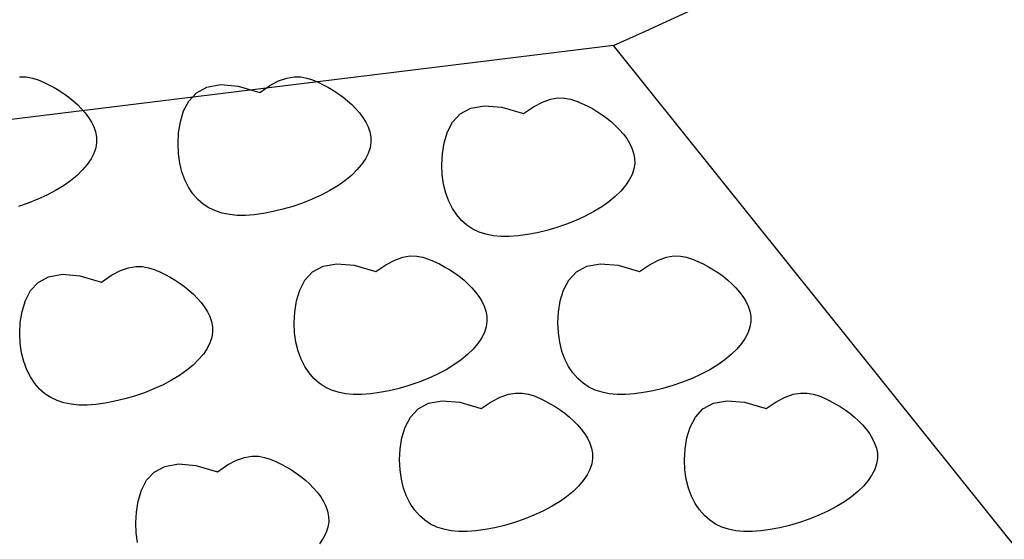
# Model space of a CAD drawing. Extents: x 446224 to 446791, y 446199 to 447379.
# Tile 41 of 113: x 446379.047 to 446380.734, y 446929.465 to 446930.356. Entities that reach past the tile are written whole.
import ezdxf

# ---------------------------------------------------------------- set-up
doc = ezdxf.new("R2010")
doc.units = 0
doc.header["$LTSCALE"] = 2
doc.header["$MEASUREMENT"] = 0
doc.layers.add('DB-Gewerbegebiet', color=15, linetype='CONTINUOUS')

msp = doc.modelspace()

# ---------------------------------------------------------------- linework, layer by layer
at = {"layer": 'DB-Gewerbegebiet', "linetype": 'Continuous'}
for p, q in [((446380.0641, 446930.3118), (446377.5679, 446930.0056)), ((446380.9037, 446929.2629), (446380.0641, 446930.3118)), ((446379.0465, 446930.2581), (446379.0579, 446930.258)), ((446379.0579, 446930.258), (446379.0684, 446930.2561)), ((446379.0684, 446930.2561), (446379.0782, 446930.253)), ((446379.4903, 446930.2512), (446379.5041, 446930.256)), ((446379.5041, 446930.256), (446379.5166, 446930.2581)), ((446379.5166, 446930.2581), (446379.528, 446930.258)), ((446379.528, 446930.258), (446379.5385, 446930.2561)), ((446379.5385, 446930.2561), (446379.5483, 446930.253)), ((446379.0782, 446930.253), (446379.0876, 446930.249)), ((446379.0876, 446930.249), (446379.0968, 446930.2446)), ((446379.0968, 446930.2446), (446379.1057, 446930.2398)), ((446379.1057, 446930.2398), (446379.1143, 446930.2347)), ((446379.3495, 446930.2309), (446379.3674, 446930.2407)), ((446379.3674, 446930.2407), (446379.3909, 446930.2449)), ((446379.3909, 446930.2449), (446379.4208, 446930.2423)), ((446379.4208, 446930.2423), (446379.4578, 446930.2315)), ((446379.4578, 446930.2315), (446379.4749, 446930.2432)), ((446379.4749, 446930.2432), (446379.4903, 446930.2512)), ((446379.5483, 446930.253), (446379.5577, 446930.249)), ((446379.5577, 446930.249), (446379.5668, 446930.2446)), ((446379.5668, 446930.2446), (446379.5757, 446930.2398)), ((446379.5757, 446930.2398), (446379.5844, 446930.2347)), ((446379.1143, 446930.2347), (446379.1227, 446930.2292)), ((446379.1227, 446930.2292), (446379.1307, 446930.2233)), ((446379.1307, 446930.2233), (446379.1383, 446930.2171)), ((446379.3365, 446930.2168), (446379.3495, 446930.2309)), ((446379.5844, 446930.2347), (446379.5927, 446930.2292)), ((446379.5927, 446930.2292), (446379.6007, 446930.2233)), ((446379.6007, 446930.2233), (446379.6084, 446930.2171)), ((446379.1383, 446930.2171), (446379.1456, 446930.2106)), ((446379.1456, 446930.2106), (446379.1524, 446930.2036)), ((446379.3275, 446930.1998), (446379.3365, 446930.2168)), ((446379.6084, 446930.2171), (446379.6157, 446930.2106)), ((446379.6157, 446930.2106), (446379.6225, 446930.2036)), ((446379.8194, 446930.2045), (446379.8429, 446930.2088)), ((446379.8429, 446930.2088), (446379.8728, 446930.2061)), ((446379.8728, 446930.2061), (446379.9097, 446930.1954)), ((446379.9097, 446930.1954), (446379.9269, 446930.207)), ((446379.9269, 446930.207), (446379.9423, 446930.215)), ((446379.9423, 446930.215), (446379.9561, 446930.2199)), ((446379.9561, 446930.2199), (446379.9686, 446930.222)), ((446379.9686, 446930.222), (446379.98, 446930.2219)), ((446379.98, 446930.2219), (446379.9905, 446930.22)), ((446379.9905, 446930.22), (446380.0003, 446930.2168)), ((446380.0003, 446930.2168), (446380.0097, 446930.2128)), ((446380.0097, 446930.2128), (446380.0188, 446930.2084)), ((446380.0188, 446930.2084), (446380.0277, 446930.2037)), ((446379.1524, 446930.2036), (446379.1588, 446930.1963)), ((446379.1588, 446930.1963), (446379.1645, 446930.1886)), ((446379.1645, 446930.1886), (446379.1695, 446930.1806)), ((446379.3219, 446930.1811), (446379.3275, 446930.1998)), ((446379.6225, 446930.2036), (446379.6289, 446930.1963)), ((446379.6289, 446930.1963), (446379.6346, 446930.1886)), ((446379.6346, 446930.1886), (446379.6396, 446930.1806)), ((446379.7884, 446930.1807), (446379.8015, 446930.1947)), ((446379.8015, 446930.1947), (446379.8194, 446930.2045)), ((446380.0277, 446930.2037), (446380.0364, 446930.1985)), ((446380.0364, 446930.1985), (446380.0447, 446930.193)), ((446380.0447, 446930.193), (446380.0527, 446930.1872)), ((446379.1695, 446930.1806), (446379.1735, 446930.1723)), ((446379.1735, 446930.1723), (446379.1765, 446930.1638)), ((446379.3189, 446930.1621), (446379.3219, 446930.1811)), ((446379.6396, 446930.1806), (446379.6436, 446930.1723)), ((446379.6436, 446930.1723), (446379.6465, 446930.1638)), ((446379.7795, 446930.1637), (446379.7884, 446930.1807)), ((446380.0527, 446930.1872), (446380.0604, 446930.181)), ((446380.0604, 446930.181), (446380.0676, 446930.1744)), ((446380.0676, 446930.1744), (446380.0745, 446930.1675)), ((446379.1765, 446930.1638), (446379.1781, 446930.1549)), ((446379.1781, 446930.1549), (446379.1783, 446930.1459)), ((446379.3179, 446930.1438), (446379.3189, 446930.1621)), ((446379.6465, 446930.1638), (446379.6482, 446930.1549)), ((446379.6482, 446930.1549), (446379.6484, 446930.1459)), ((446379.7739, 446930.145), (446379.7795, 446930.1637)), ((446380.0745, 446930.1675), (446380.0809, 446930.1602)), ((446380.0809, 446930.1602), (446380.0866, 446930.1525)), ((446379.1783, 446930.1459), (446379.1769, 446930.1366)), ((446379.3186, 446930.1265), (446379.3179, 446930.1438)), ((446379.6484, 446930.1459), (446379.6469, 446930.1366)), ((446379.7709, 446930.126), (446379.7739, 446930.145)), ((446380.0866, 446930.1525), (446380.0916, 446930.1445)), ((446380.0916, 446930.1445), (446380.0956, 446930.1362)), ((446379.1737, 446930.1271), (446379.1689, 446930.1176)), ((446379.1769, 446930.1366), (446379.1737, 446930.1271)), ((446379.3209, 446930.1102), (446379.3186, 446930.1265)), ((446379.6438, 446930.1271), (446379.6389, 446930.1176)), ((446379.6469, 446930.1366), (446379.6438, 446930.1271)), ((446379.7699, 446930.1076), (446379.7709, 446930.126)), ((446380.0956, 446930.1362), (446380.0985, 446930.1276)), ((446380.0985, 446930.1276), (446380.1002, 446930.1188)), ((446379.1624, 446930.108), (446379.1543, 446930.0986)), ((446379.1689, 446930.1176), (446379.1624, 446930.108)), ((446379.3246, 446930.0952), (446379.3209, 446930.1102)), ((446379.6325, 446930.108), (446379.6244, 446930.0986)), ((446379.6389, 446930.1176), (446379.6325, 446930.108)), ((446379.7706, 446930.0903), (446379.7699, 446930.1076)), ((446380.1004, 446930.1097), (446380.0989, 446930.1005)), ((446380.1002, 446930.1188), (446380.1004, 446930.1097)), ((446379.1448, 446930.0893), (446379.1339, 446930.0802)), ((446379.1543, 446930.0986), (446379.1448, 446930.0893)), ((446379.3298, 446930.0814), (446379.3246, 446930.0952)), ((446379.6149, 446930.0893), (446379.6039, 446930.0802)), ((446379.6244, 446930.0986), (446379.6149, 446930.0893)), ((446379.7729, 446930.0741), (446379.7706, 446930.0903)), ((446380.0958, 446930.091), (446380.0909, 446930.0815)), ((446380.0989, 446930.1005), (446380.0958, 446930.091)), ((446379.1216, 446930.0715), (446379.108, 446930.0633)), ((446379.1339, 446930.0802), (446379.1216, 446930.0715)), ((446379.3361, 446930.0689), (446379.3298, 446930.0814)), ((446379.5917, 446930.0715), (446379.5781, 446930.0633)), ((446379.6039, 446930.0802), (446379.5917, 446930.0715)), ((446379.7766, 446930.059), (446379.7729, 446930.0741)), ((446380.0844, 446930.0719), (446380.0764, 446930.0624)), ((446380.0909, 446930.0815), (446380.0844, 446930.0719)), ((446379.0933, 446930.0555), (446379.0777, 446930.0484)), ((446379.108, 446930.0633), (446379.0933, 446930.0555)), ((446379.3435, 446930.0578), (446379.3361, 446930.0689)), ((446379.3518, 446930.0481), (446379.3435, 446930.0578)), ((446379.5634, 446930.0555), (446379.5477, 446930.0484)), ((446379.5781, 446930.0633), (446379.5634, 446930.0555)), ((446379.7817, 446930.0452), (446379.7766, 446930.059)), ((446380.0764, 446930.0624), (446380.0669, 446930.0531)), ((446379.0613, 446930.0419), (446379.0446, 446930.0361)), ((446379.0777, 446930.0484), (446379.0613, 446930.0419)), ((446379.361, 446930.04), (446379.3518, 446930.0481)), ((446379.3709, 446930.0334), (446379.361, 446930.04)), ((446379.5314, 446930.0419), (446379.5146, 446930.0361)), ((446379.5477, 446930.0484), (446379.5314, 446930.0419)), ((446379.7881, 446930.0327), (446379.7817, 446930.0452)), ((446380.0559, 446930.0441), (446380.0437, 446930.0354)), ((446380.0669, 446930.0531), (446380.0559, 446930.0441)), ((446379.3818, 446930.0283), (446379.3709, 446930.0334)), ((446379.3934, 446930.0245), (446379.3818, 446930.0283)), ((446379.4059, 446930.022), (446379.3934, 446930.0245)), ((446379.4193, 446930.0207), (446379.4059, 446930.022)), ((446379.4335, 446930.0207), (446379.4193, 446930.0207)), ((446379.4485, 446930.0218), (446379.4335, 446930.0207)), ((446379.4644, 446930.0239), (446379.4485, 446930.0218)), ((446379.4809, 446930.0271), (446379.4644, 446930.0239)), ((446379.4977, 446930.0312), (446379.4809, 446930.0271)), ((446379.5146, 446930.0361), (446379.4977, 446930.0312)), ((446379.7954, 446930.0216), (446379.7881, 446930.0327)), ((446379.8038, 446930.012), (446379.7954, 446930.0216)), ((446380.0301, 446930.0271), (446380.0154, 446930.0194)), ((446380.0437, 446930.0354), (446380.0301, 446930.0271)), ((446379.8129, 446930.0039), (446379.8038, 446930.012)), ((446379.8229, 446929.9973), (446379.8129, 446930.0039)), ((446379.9834, 446930.0058), (446379.9666, 446930)), ((446379.9997, 446930.0122), (446379.9834, 446930.0058)), ((446380.0154, 446930.0194), (446379.9997, 446930.0122)), ((446379.8338, 446929.9921), (446379.8229, 446929.9973)), ((446379.8454, 446929.9883), (446379.8338, 446929.9921)), ((446379.8579, 446929.9858), (446379.8454, 446929.9883)), ((446379.9164, 446929.9878), (446379.9005, 446929.9857)), ((446379.9329, 446929.991), (446379.9164, 446929.9878)), ((446379.9497, 446929.995), (446379.9329, 446929.991)), ((446379.9666, 446930), (446379.9497, 446929.995)), ((446379.8712, 446929.9846), (446379.8579, 446929.9858)), ((446379.8854, 446929.9846), (446379.8712, 446929.9846)), ((446379.9005, 446929.9857), (446379.8854, 446929.9846)), ((446379.5663, 446929.9336), (446379.5898, 446929.9378)), ((446379.5898, 446929.9378), (446379.6197, 446929.9352)), ((446379.6566, 446929.9244), (446379.6738, 446929.9361)), ((446379.6738, 446929.9361), (446379.6892, 446929.9441)), ((446379.6892, 446929.9441), (446379.703, 446929.9489)), ((446379.703, 446929.9489), (446379.7155, 446929.9511)), ((446379.7155, 446929.9511), (446379.7269, 446929.9509)), ((446379.7269, 446929.9509), (446379.7373, 446929.9491)), ((446379.7373, 446929.9491), (446379.7472, 446929.9459)), ((446379.7472, 446929.9459), (446379.7566, 446929.9419)), ((446379.7566, 446929.9419), (446379.7657, 446929.9375)), ((446379.7657, 446929.9375), (446379.7746, 446929.9327)), ((446380.0183, 446929.9336), (446380.0418, 446929.9378)), ((446380.0418, 446929.9378), (446380.0717, 446929.9352)), ((446380.1086, 446929.9244), (446380.1258, 446929.9361)), ((446380.1258, 446929.9361), (446380.1412, 446929.9441)), ((446380.1412, 446929.9441), (446380.155, 446929.9489)), ((446380.155, 446929.9489), (446380.1675, 446929.9511)), ((446380.1675, 446929.9511), (446380.1789, 446929.9509)), ((446380.1789, 446929.9509), (446380.1893, 446929.9491)), ((446380.1893, 446929.9491), (446380.1992, 446929.9459)), ((446380.1992, 446929.9459), (446380.2086, 446929.9419)), ((446380.2086, 446929.9419), (446380.2177, 446929.9375)), ((446380.2177, 446929.9375), (446380.2266, 446929.9327)), ((446379.0962, 446929.9155), (446379.1197, 446929.9198)), ((446379.1197, 446929.9198), (446379.1496, 446929.9171)), ((446379.2037, 446929.918), (446379.2191, 446929.926)), ((446379.2191, 446929.926), (446379.2329, 446929.9309)), ((446379.2329, 446929.9309), (446379.2454, 446929.933)), ((446379.2454, 446929.933), (446379.2568, 446929.9329)), ((446379.2568, 446929.9329), (446379.2673, 446929.931)), ((446379.2673, 446929.931), (446379.2771, 446929.9278)), ((446379.2771, 446929.9278), (446379.2865, 446929.9238)), ((446379.2865, 446929.9238), (446379.2956, 446929.9194)), ((446379.2956, 446929.9194), (446379.3046, 446929.9146)), ((446379.5353, 446929.9097), (446379.5484, 446929.9238)), ((446379.5484, 446929.9238), (446379.5663, 446929.9336)), ((446379.6197, 446929.9352), (446379.6566, 446929.9244)), ((446379.7746, 446929.9327), (446379.7833, 446929.9276)), ((446379.7833, 446929.9276), (446379.7916, 446929.9221)), ((446379.7916, 446929.9221), (446379.7996, 446929.9163)), ((446379.9873, 446929.9097), (446380.0004, 446929.9238)), ((446380.0004, 446929.9238), (446380.0183, 446929.9336)), ((446380.0717, 446929.9352), (446380.1086, 446929.9244)), ((446380.2266, 446929.9327), (446380.2353, 446929.9276)), ((446380.2353, 446929.9276), (446380.2436, 446929.9221)), ((446380.2436, 446929.9221), (446380.2516, 446929.9163)), ((446379.0653, 446929.8917), (446379.0783, 446929.9057)), ((446379.0783, 446929.9057), (446379.0962, 446929.9155)), ((446379.1496, 446929.9171), (446379.1866, 446929.9064)), ((446379.1866, 446929.9064), (446379.2037, 446929.918)), ((446379.3046, 446929.9146), (446379.3132, 446929.9095)), ((446379.3132, 446929.9095), (446379.3215, 446929.904)), ((446379.3215, 446929.904), (446379.3295, 446929.8982)), ((446379.5264, 446929.8927), (446379.5353, 446929.9097)), ((446379.7996, 446929.9163), (446379.8073, 446929.9101)), ((446379.8073, 446929.9101), (446379.8145, 446929.9035)), ((446379.8145, 446929.9035), (446379.8214, 446929.8965)), ((446379.9784, 446929.8927), (446379.9873, 446929.9097)), ((446380.2516, 446929.9163), (446380.2593, 446929.9101)), ((446380.2593, 446929.9101), (446380.2665, 446929.9035)), ((446380.2665, 446929.9035), (446380.2734, 446929.8965)), ((446379.0563, 446929.8747), (446379.0653, 446929.8917)), ((446379.3295, 446929.8982), (446379.3372, 446929.892)), ((446379.3372, 446929.892), (446379.3445, 446929.8854)), ((446379.3445, 446929.8854), (446379.3513, 446929.8785)), ((446379.5208, 446929.8741), (446379.5264, 446929.8927)), ((446379.8214, 446929.8965), (446379.8277, 446929.8892)), ((446379.8277, 446929.8892), (446379.8335, 446929.8816)), ((446379.9728, 446929.8741), (446379.9784, 446929.8927)), ((446380.2734, 446929.8965), (446380.2797, 446929.8892)), ((446380.2797, 446929.8892), (446380.2855, 446929.8816)), ((446379.0507, 446929.856), (446379.0563, 446929.8747)), ((446379.3513, 446929.8785), (446379.3577, 446929.8712)), ((446379.3577, 446929.8712), (446379.3634, 446929.8635)), ((446379.5178, 446929.855), (446379.5208, 446929.8741)), ((446379.8335, 446929.8816), (446379.8385, 446929.8736)), ((446379.8385, 446929.8736), (446379.8425, 446929.8653)), ((446379.9698, 446929.855), (446379.9728, 446929.8741)), ((446380.2855, 446929.8816), (446380.2905, 446929.8736)), ((446380.2905, 446929.8736), (446380.2945, 446929.8653)), ((446379.0477, 446929.837), (446379.0507, 446929.856)), ((446379.3634, 446929.8635), (446379.3684, 446929.8555)), ((446379.3684, 446929.8555), (446379.3724, 446929.8472)), ((446379.5168, 446929.8367), (446379.5178, 446929.855)), ((446379.8425, 446929.8653), (446379.8454, 446929.8567)), ((446379.8454, 446929.8567), (446379.847, 446929.8479)), ((446379.9688, 446929.8367), (446379.9698, 446929.855)), ((446380.2945, 446929.8653), (446380.2974, 446929.8567)), ((446380.2974, 446929.8567), (446380.299, 446929.8479)), ((446379.0467, 446929.8186), (446379.0477, 446929.837)), ((446379.3724, 446929.8472), (446379.3753, 446929.8386)), ((446379.3753, 446929.8386), (446379.377, 446929.8298)), ((446379.5175, 446929.8194), (446379.5168, 446929.8367)), ((446379.8472, 446929.8388), (446379.8458, 446929.8295)), ((446379.847, 446929.8479), (446379.8472, 446929.8388)), ((446379.9695, 446929.8194), (446379.9688, 446929.8367)), ((446380.2992, 446929.8388), (446380.2978, 446929.8295)), ((446380.299, 446929.8479), (446380.2992, 446929.8388)), ((446379.0474, 446929.8013), (446379.0467, 446929.8186)), ((446379.3772, 446929.8207), (446379.3757, 446929.8115)), ((446379.377, 446929.8298), (446379.3772, 446929.8207)), ((446379.5198, 446929.8032), (446379.5175, 446929.8194)), ((446379.8427, 446929.8201), (446379.8378, 446929.8105)), ((446379.8458, 446929.8295), (446379.8427, 446929.8201)), ((446379.9718, 446929.8032), (446379.9695, 446929.8194)), ((446380.2947, 446929.8201), (446380.2898, 446929.8105)), ((446380.2978, 446929.8295), (446380.2947, 446929.8201)), ((446379.0497, 446929.7851), (446379.0474, 446929.8013)), ((446379.3726, 446929.802), (446379.3677, 446929.7925)), ((446379.3757, 446929.8115), (446379.3726, 446929.802)), ((446379.5235, 446929.7881), (446379.5198, 446929.8032)), ((446379.8313, 446929.801), (446379.8233, 446929.7915)), ((446379.8378, 446929.8105), (446379.8313, 446929.801)), ((446379.9755, 446929.7881), (446379.9718, 446929.8032)), ((446380.2833, 446929.801), (446380.2753, 446929.7915)), ((446380.2898, 446929.8105), (446380.2833, 446929.801)), ((446379.0535, 446929.77), (446379.0497, 446929.7851)), ((446379.3677, 446929.7925), (446379.3613, 446929.7829)), ((446379.5286, 446929.7743), (446379.5235, 446929.7881)), ((446379.8233, 446929.7915), (446379.8138, 446929.7822)), ((446379.9806, 446929.7743), (446379.9755, 446929.7881)), ((446380.2753, 446929.7915), (446380.2658, 446929.7822)), ((446379.0586, 446929.7562), (446379.0535, 446929.77)), ((446379.3532, 446929.7734), (446379.3437, 446929.7641)), ((446379.3613, 446929.7829), (446379.3532, 446929.7734)), ((446379.5349, 446929.7618), (446379.5286, 446929.7743)), ((446379.8028, 446929.7731), (446379.7905, 446929.7644)), ((446379.8138, 446929.7822), (446379.8028, 446929.7731)), ((446379.9869, 446929.7618), (446379.9806, 446929.7743)), ((446380.2548, 446929.7731), (446380.2425, 446929.7644)), ((446380.2658, 446929.7822), (446380.2548, 446929.7731)), ((446379.0649, 446929.7437), (446379.0586, 446929.7562)), ((446379.3328, 446929.7551), (446379.3205, 446929.7464)), ((446379.3437, 446929.7641), (446379.3328, 446929.7551)), ((446379.5423, 446929.7507), (446379.5349, 446929.7618)), ((446379.5507, 446929.7411), (446379.5423, 446929.7507)), ((446379.777, 446929.7562), (446379.7623, 446929.7484)), ((446379.7905, 446929.7644), (446379.777, 446929.7562)), ((446379.9943, 446929.7507), (446379.9869, 446929.7618)), ((446380.0027, 446929.7411), (446379.9943, 446929.7507)), ((446380.229, 446929.7562), (446380.2143, 446929.7484)), ((446380.2425, 446929.7644), (446380.229, 446929.7562)), ((446379.0723, 446929.7326), (446379.0649, 446929.7437)), ((446379.3069, 446929.7381), (446379.2922, 446929.7304)), ((446379.3205, 446929.7464), (446379.3069, 446929.7381)), ((446379.5598, 446929.733), (446379.5507, 446929.7411)), ((446379.5698, 446929.7264), (446379.5598, 446929.733)), ((446379.7303, 446929.7348), (446379.7135, 446929.7291)), ((446379.7466, 446929.7413), (446379.7303, 446929.7348)), ((446379.7623, 446929.7484), (446379.7466, 446929.7413)), ((446380.0118, 446929.733), (446380.0027, 446929.7411)), ((446380.0218, 446929.7264), (446380.0118, 446929.733)), ((446380.1823, 446929.7348), (446380.1655, 446929.7291)), ((446380.1986, 446929.7413), (446380.1823, 446929.7348)), ((446380.2143, 446929.7484), (446380.1986, 446929.7413)), ((446379.0806, 446929.723), (446379.0723, 446929.7326)), ((446379.0898, 446929.7149), (446379.0806, 446929.723)), ((446379.2602, 446929.7167), (446379.2434, 446929.711)), ((446379.2765, 446929.7232), (446379.2602, 446929.7167)), ((446379.2922, 446929.7304), (446379.2765, 446929.7232)), ((446379.5806, 446929.7212), (446379.5698, 446929.7264)), ((446379.5923, 446929.7174), (446379.5806, 446929.7212)), ((446379.6048, 446929.7149), (446379.5923, 446929.7174)), ((446379.6633, 446929.7169), (446379.6474, 446929.7147)), ((446379.6797, 446929.72), (446379.6633, 446929.7169)), ((446379.6966, 446929.7241), (446379.6797, 446929.72)), ((446379.7135, 446929.7291), (446379.6966, 446929.7241)), ((446379.8838, 446929.7141), (446379.8963, 446929.7162)), ((446379.8963, 446929.7162), (446379.9077, 446929.7161)), ((446379.9077, 446929.7161), (446379.9181, 446929.7142)), ((446380.0326, 446929.7212), (446380.0218, 446929.7264)), ((446380.0443, 446929.7174), (446380.0326, 446929.7212)), ((446380.0568, 446929.7149), (446380.0443, 446929.7174)), ((446380.1153, 446929.7169), (446380.0994, 446929.7147)), ((446380.1317, 446929.72), (446380.1153, 446929.7169)), ((446380.1486, 446929.7241), (446380.1317, 446929.72)), ((446380.1655, 446929.7291), (446380.1486, 446929.7241)), ((446380.372, 446929.7141), (446380.3844, 446929.7162)), ((446380.3844, 446929.7162), (446380.3958, 446929.7161)), ((446380.3958, 446929.7161), (446380.4063, 446929.7142)), ((446379.0998, 446929.7083), (446379.0898, 446929.7149)), ((446379.1106, 446929.7031), (446379.0998, 446929.7083)), ((446379.1222, 446929.6993), (446379.1106, 446929.7031)), ((446379.1347, 446929.6968), (446379.1222, 446929.6993)), ((446379.2097, 446929.702), (446379.1932, 446929.6988)), ((446379.2265, 446929.706), (446379.2097, 446929.702)), ((446379.2434, 446929.711), (446379.2265, 446929.706)), ((446379.6181, 446929.7137), (446379.6048, 446929.7149)), ((446379.6323, 446929.7136), (446379.6181, 446929.7137)), ((446379.6474, 446929.7147), (446379.6323, 446929.7136)), ((446379.7471, 446929.6988), (446379.7706, 446929.703)), ((446379.7706, 446929.703), (446379.8005, 446929.7004)), ((446379.8005, 446929.7004), (446379.8374, 446929.6896)), ((446379.8374, 446929.6896), (446379.8546, 446929.7013)), ((446379.8546, 446929.7013), (446379.87, 446929.7093)), ((446379.87, 446929.7093), (446379.8838, 446929.7141)), ((446379.9181, 446929.7142), (446379.928, 446929.7111)), ((446379.928, 446929.7111), (446379.9374, 446929.7071)), ((446379.9374, 446929.7071), (446379.9465, 446929.7027)), ((446379.9465, 446929.7027), (446379.9554, 446929.6979)), ((446380.0701, 446929.7137), (446380.0568, 446929.7149)), ((446380.0843, 446929.7136), (446380.0701, 446929.7137)), ((446380.0994, 446929.7147), (446380.0843, 446929.7136)), ((446380.2353, 446929.6988), (446380.2588, 446929.703)), ((446380.2588, 446929.703), (446380.2886, 446929.7004)), ((446380.2886, 446929.7004), (446380.3256, 446929.6896)), ((446380.3256, 446929.6896), (446380.3427, 446929.7013)), ((446380.3427, 446929.7013), (446380.3581, 446929.7093)), ((446380.3581, 446929.7093), (446380.372, 446929.7141)), ((446380.4063, 446929.7142), (446380.4161, 446929.7111)), ((446380.4161, 446929.7111), (446380.4255, 446929.7071)), ((446380.4255, 446929.7071), (446380.4347, 446929.7027)), ((446380.4347, 446929.7027), (446380.4436, 446929.6979)), ((446379.1481, 446929.6956), (446379.1347, 446929.6968)), ((446379.1623, 446929.6956), (446379.1481, 446929.6956)), ((446379.1773, 446929.6966), (446379.1623, 446929.6956)), ((446379.1932, 446929.6988), (446379.1773, 446929.6966)), ((446379.7161, 446929.6749), (446379.7292, 446929.689)), ((446379.7292, 446929.689), (446379.7471, 446929.6988)), ((446379.9554, 446929.6979), (446379.9641, 446929.6928)), ((446379.9641, 446929.6928), (446379.9724, 446929.6873)), ((446379.9724, 446929.6873), (446379.9804, 446929.6814)), ((446380.2043, 446929.6749), (446380.2173, 446929.689)), ((446380.2173, 446929.689), (446380.2353, 446929.6988)), ((446380.4436, 446929.6979), (446380.4522, 446929.6928)), ((446380.4522, 446929.6928), (446380.4606, 446929.6873)), ((446380.4606, 446929.6873), (446380.4686, 446929.6814)), ((446379.7072, 446929.6579), (446379.7161, 446929.6749)), ((446379.9804, 446929.6814), (446379.9881, 446929.6752)), ((446379.9881, 446929.6752), (446379.9953, 446929.6687)), ((446379.9953, 446929.6687), (446380.0022, 446929.6617)), ((446380.1953, 446929.6579), (446380.2043, 446929.6749)), ((446380.4686, 446929.6814), (446380.4762, 446929.6752)), ((446380.4762, 446929.6752), (446380.4835, 446929.6687)), ((446380.4835, 446929.6687), (446380.4903, 446929.6617)), ((446379.7016, 446929.6392), (446379.7072, 446929.6579)), ((446380.0022, 446929.6617), (446380.0085, 446929.6544)), ((446380.0085, 446929.6544), (446380.0143, 446929.6467)), ((446380.1897, 446929.6392), (446380.1953, 446929.6579)), ((446380.4903, 446929.6617), (446380.4967, 446929.6544)), ((446380.4967, 446929.6544), (446380.5024, 446929.6467)), ((446379.6986, 446929.6202), (446379.7016, 446929.6392)), ((446380.0143, 446929.6467), (446380.0193, 446929.6387)), ((446380.0193, 446929.6387), (446380.0233, 446929.6304)), ((446380.1867, 446929.6202), (446380.1897, 446929.6392)), ((446380.5024, 446929.6467), (446380.5074, 446929.6387)), ((446380.5074, 446929.6387), (446380.5114, 446929.6304)), ((446379.6976, 446929.6019), (446379.6986, 446929.6202)), ((446380.0233, 446929.6304), (446380.0262, 446929.6219)), ((446380.0262, 446929.6219), (446380.0278, 446929.613)), ((446380.1857, 446929.6019), (446380.1867, 446929.6202)), ((446380.5114, 446929.6304), (446380.5144, 446929.6219)), ((446380.5144, 446929.6219), (446380.516, 446929.613)), ((446379.4026, 446929.5929), (446379.418, 446929.6009)), ((446379.418, 446929.6009), (446379.4318, 446929.6057)), ((446379.4318, 446929.6057), (446379.4443, 446929.6079)), ((446379.4443, 446929.6079), (446379.4557, 446929.6077)), ((446379.4557, 446929.6077), (446379.4661, 446929.6059)), ((446379.4661, 446929.6059), (446379.476, 446929.6027)), ((446379.476, 446929.6027), (446379.4854, 446929.5987)), ((446379.4854, 446929.5987), (446379.4945, 446929.5943)), ((446379.6983, 446929.5846), (446379.6976, 446929.6019)), ((446380.028, 446929.604), (446380.0266, 446929.5947)), ((446380.0278, 446929.613), (446380.028, 446929.604)), ((446380.1864, 446929.5846), (446380.1857, 446929.6019)), ((446380.5162, 446929.604), (446380.5148, 446929.5947)), ((446380.516, 446929.613), (446380.5162, 446929.604)), ((446379.2772, 446929.5806), (446379.2951, 446929.5904)), ((446379.2951, 446929.5904), (446379.3186, 446929.5946)), ((446379.3186, 446929.5946), (446379.3485, 446929.592)), ((446379.3485, 446929.592), (446379.3854, 446929.5812)), ((446379.3854, 446929.5812), (446379.4026, 446929.5929)), ((446379.4945, 446929.5943), (446379.5034, 446929.5895)), ((446379.5034, 446929.5895), (446379.5121, 446929.5844)), ((446379.5121, 446929.5844), (446379.5204, 446929.5789)), ((446379.7006, 446929.5683), (446379.6983, 446929.5846)), ((446380.0235, 446929.5853), (446380.0186, 446929.5757)), ((446380.0266, 446929.5947), (446380.0235, 446929.5853)), ((446380.1887, 446929.5683), (446380.1864, 446929.5846)), ((446380.5116, 446929.5853), (446380.5068, 446929.5757)), ((446380.5148, 446929.5947), (446380.5116, 446929.5853)), ((446379.2552, 446929.5495), (446379.2641, 446929.5665)), ((446379.2641, 446929.5665), (446379.2772, 446929.5806)), ((446379.5204, 446929.5789), (446379.5284, 446929.5731)), ((446379.5284, 446929.5731), (446379.5361, 446929.5669)), ((446379.5361, 446929.5669), (446379.5433, 446929.5603)), ((446379.7043, 446929.5533), (446379.7006, 446929.5683)), ((446380.0121, 446929.5661), (446380.0041, 446929.5567)), ((446380.0186, 446929.5757), (446380.0121, 446929.5661)), ((446380.1925, 446929.5533), (446380.1887, 446929.5683)), ((446380.5003, 446929.5661), (446380.4922, 446929.5567)), ((446380.5068, 446929.5757), (446380.5003, 446929.5661)), ((446379.2496, 446929.5309), (446379.2552, 446929.5495)), ((446379.5433, 446929.5603), (446379.5502, 446929.5533)), ((446379.5502, 446929.5533), (446379.5565, 446929.546)), ((446379.7094, 446929.5395), (446379.7043, 446929.5533)), ((446379.9946, 446929.5474), (446379.9836, 446929.5383)), ((446380.0041, 446929.5567), (446379.9946, 446929.5474)), ((446380.1976, 446929.5395), (446380.1925, 446929.5533)), ((446380.4827, 446929.5474), (446380.4718, 446929.5383)), ((446380.4922, 446929.5567), (446380.4827, 446929.5474)), ((446379.2466, 446929.5118), (446379.2496, 446929.5309)), ((446379.5565, 446929.546), (446379.5623, 446929.5384)), ((446379.5623, 446929.5384), (446379.5673, 446929.5304)), ((446379.7157, 446929.527), (446379.7094, 446929.5395)), ((446379.9836, 446929.5383), (446379.9713, 446929.5296)), ((446380.2039, 446929.527), (446380.1976, 446929.5395)), ((446380.4718, 446929.5383), (446380.4595, 446929.5296)), ((446379.5673, 446929.5304), (446379.5713, 446929.5221)), ((446379.5713, 446929.5221), (446379.5742, 446929.5135)), ((446379.7231, 446929.5159), (446379.7157, 446929.527)), ((446379.7315, 446929.5062), (446379.7231, 446929.5159)), ((446379.9431, 446929.5136), (446379.9274, 446929.5065)), ((446379.9578, 446929.5214), (446379.9431, 446929.5136)), ((446379.9713, 446929.5296), (446379.9578, 446929.5214)), ((446380.2113, 446929.5159), (446380.2039, 446929.527)), ((446380.2196, 446929.5062), (446380.2113, 446929.5159)), ((446380.4312, 446929.5136), (446380.4156, 446929.5065)), ((446380.4459, 446929.5214), (446380.4312, 446929.5136)), ((446380.4595, 446929.5296), (446380.4459, 446929.5214)), ((446379.2456, 446929.4935), (446379.2466, 446929.5118)), ((446379.5742, 446929.5135), (446379.5758, 446929.5047)), ((446379.5758, 446929.5047), (446379.576, 446929.4956)), ((446379.7406, 446929.4981), (446379.7315, 446929.5062)), ((446379.7506, 446929.4915), (446379.7406, 446929.4981)), ((446379.9111, 446929.5), (446379.8943, 446929.4942)), ((446379.9274, 446929.5065), (446379.9111, 446929.5)), ((446380.2288, 446929.4981), (446380.2196, 446929.5062)), ((446380.2388, 446929.4915), (446380.2288, 446929.4981)), ((446380.3992, 446929.5), (446380.3825, 446929.4942)), ((446380.4156, 446929.5065), (446380.3992, 446929.5)), ((446379.2463, 446929.4762), (446379.2456, 446929.4935)), ((446379.5746, 446929.4863), (446379.5715, 446929.4769)), ((446379.576, 446929.4956), (446379.5746, 446929.4863)), ((446379.7614, 446929.4864), (446379.7506, 446929.4915)), ((446379.7731, 446929.4826), (446379.7614, 446929.4864)), ((446379.7856, 446929.4801), (446379.7731, 446929.4826)), ((446379.7989, 446929.4788), (446379.7856, 446929.4801)), ((446379.8282, 446929.4799), (446379.8131, 446929.4788)), ((446379.8441, 446929.482), (446379.8282, 446929.4799)), ((446379.8605, 446929.4852), (446379.8441, 446929.482)), ((446379.8774, 446929.4893), (446379.8605, 446929.4852)), ((446379.8943, 446929.4942), (446379.8774, 446929.4893)), ((446380.2496, 446929.4864), (446380.2388, 446929.4915)), ((446380.2612, 446929.4826), (446380.2496, 446929.4864)), ((446380.2737, 446929.4801), (446380.2612, 446929.4826)), ((446380.2871, 446929.4788), (446380.2737, 446929.4801)), ((446380.3163, 446929.4799), (446380.3013, 446929.4788)), ((446380.3322, 446929.482), (446380.3163, 446929.4799)), ((446380.3487, 446929.4852), (446380.3322, 446929.482)), ((446380.3655, 446929.4893), (446380.3487, 446929.4852)), ((446380.3825, 446929.4942), (446380.3655, 446929.4893)), ((446379.2486, 446929.46), (446379.2463, 446929.4762)), ((446379.5666, 446929.4673), (446379.5601, 446929.4578)), ((446379.5715, 446929.4769), (446379.5666, 446929.4673)), ((446379.8131, 446929.4788), (446379.7989, 446929.4788)), ((446380.3013, 446929.4788), (446380.2871, 446929.4788))]:
    msp.add_line(p, q, dxfattribs=at)
msp.add_ellipse((446371.7676, 446948.701), major_axis=(19.9876, 2.7368), ratio=1, start_param=-1.283058, end_param=-1.08814, dxfattribs=at)

doc.saveas('drawing.dxf')
